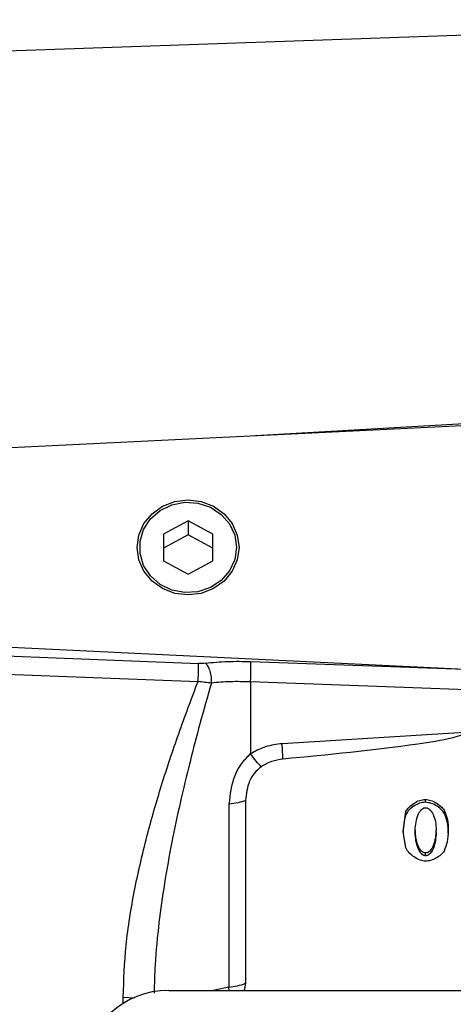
# Model space of a CAD drawing. Header units: inches. Extents: x 0.6 to 16.3, y 0.2 to 11.5.
# Tile 15 of 18: x 10.9 to 12, y 6.2 to 8.7. Entities that reach past the tile are written whole.
import ezdxf

# ---------------------------------------------------------------- set-up
doc = ezdxf.new("R2010")
doc.units = ezdxf.units.IN
doc.header["$MEASUREMENT"] = 0
doc.styles.add('SLDTEXTSTYLE0', font='TXT', dxfattribs={"width": 0.75})
doc.dimstyles.new('SLDDIMSTYLE0', dxfattribs={"dimtxt": 0.137795, "dimasz": 0.14, "dimexe": 0, "dimexo": 0.0625, "dimgap": 0.034449, "dimtad": 0, "dimdec": 1, "dimlfac": 1.5, "dimrnd": 1e-09, "dimzin": 12, "dimdsep": 46, "dimtxsty": 'SLDTEXTSTYLE0', "dimblk1": 'CLOSED', "dimblk2": 'CLOSED', "dimsah": 1, "dimcen": 0.09, "dimadec": 0, "dimazin": 3, "dimtfac": 1, "dimtdec": 1, "dimtofl": 0, "dimtmove": 0, "dimatfit": 3, "dimldrblk": 'CLOSED', "dimfxl": 0, "dimfrac": 2, "dimtolj": 1, "dimtzin": 12, "dimarcsym": 0})

# ---------------------------------------------------------------- blocks, each defined once
blk = doc.blocks.new('_Closed')
at = {"color": 0, "linetype": 'ByBlock', "lineweight": -2}
for p, q in [((-1, 0.166667), (0, 0)), ((-1, 0.166667), (-1, -0.166667)), ((0, 0), (-1, -0.166667)), ((0, 0), (-1, 0))]:
    blk.add_line(p, q, dxfattribs=at)
blk = doc.blocks.new('_D_1')
at = {"color": 7, "linetype": 'Continuous', "lineweight": 0}
for p, q in [((10.5444, 9.285), (10.5024, 9.285)), ((10.5024, 9.285), (10.5024, 9.0662)), ((10.8499, 9.285), (10.8919, 9.285)), ((10.8919, 9.285), (10.8919, 9.0662)), ((9.3518, 8.4099), (9.3518, 9.1259)), ((9.3518, 9.0865), (10.3816, 9.0865)), ((12.3971, 9.0865), (11.0127, 9.0865)), ((10.5024, 9.0662), (10.5444, 9.0662)), ((10.8919, 9.0662), (10.8499, 9.0662))]:
    blk.add_line(p, q, dxfattribs=at)
at = {"color": 7, "linetype": 'Continuous', "lineweight": 18, "xscale": 0.14, "yscale": 0.14, "rotation": 180.0000000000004}
blk.add_blockref('_Closed', (9.3518, 9.0865), dxfattribs=at)
at = {"color": 7, "linetype": 'Continuous', "lineweight": 18, "xscale": 0.14, "yscale": 0.14}
blk.add_blockref('_Closed', (12.3971, 9.0865), dxfattribs=at)
at = {"color": 7, "linetype": 'Continuous', "lineweight": 18, "char_height": 0.1378, "attachment_point": 1, "style": 'SLDTEXTSTYLE0'}
for s, insert in [('116', (10.5444, 9.2439)), ('4.6', (10.5699, 9.0377))]:
    blk.add_mtext(s, dxfattribs=dict(at, insert=insert))

msp = doc.modelspace()

# ---------------------------------------------------------------- linework, layer by layer
at = {"color": 7, "linetype": 'Continuous', "lineweight": 25}
for p, q in [((12.3971, 8.6696), (10.036, 8.5871)), ((12.3971, 7.6882), (10.5505, 7.5978)), ((11.3171, 7.429), (11.2546, 7.3954)), ((11.3796, 7.3954), (11.3171, 7.429)), ((11.3171, 7.429), (11.3171, 7.3932)), ((11.2546, 7.3954), (11.2546, 7.328)), ((11.3171, 7.3932), (11.2546, 7.3595)), ((11.3796, 7.3595), (11.3171, 7.3932)), ((11.3796, 7.328), (11.3796, 7.3954)), ((11.2546, 7.328), (11.3171, 7.2943)), ((11.3171, 7.2943), (11.3796, 7.328)), ((10.5505, 7.1255), (12.0167, 7.0537)), ((10.5505, 7.0995), (11.3432, 7.0685)), ((11.4756, 7.0734), (12.0167, 7.0537)), ((10.5498, 7.0534), (11.3425, 7.0231)), ((11.4749, 7.0218), (11.4749, 6.8401)), ((12.3971, 6.9883), (11.4749, 7.0218)), ((12.0153, 6.894), (11.5549, 6.8657)), ((11.4623, 6.7223), (11.4623, 6.26)), ((11.9168, 6.7178), (11.9168, 6.7249)), ((11.4204, 6.7127), (11.4204, 6.2505)), ((11.8603, 6.6441), (11.8676, 6.6942)), ((11.8676, 6.687), (11.8676, 6.6942)), ((11.9662, 6.6874), (11.9662, 6.6945)), ((11.8909, 6.6471), (11.8909, 6.6399)), ((11.944, 6.6408), (11.944, 6.6479)), ((11.867, 6.6022), (11.8603, 6.6441)), ((11.9174, 6.5823), (11.9174, 6.5895)), ((11.4623, 6.26), (11.4592, 6.2421)), ((11.2686, 6.2421), (13.5249, 6.2421))]:
    msp.add_line(p, q, dxfattribs=at)
at = {"color": 8, "linetype": 'Continuous', "lineweight": 25}
for p, q in [((12.3971, 7.6962), (11.4878, 7.6437)), ((11.4204, 6.2505), (11.3803, 6.2421)), ((11.4207, 6.2421), (11.4204, 6.2505)), ((11.1532, 6.2251), (11.1824, 6.2237)), ((11.1532, 6.2096), (11.1532, 6.2251))]:
    msp.add_line(p, q, dxfattribs=at)
at = {"color": 7, "linetype": 'Continuous', "lineweight": 25, "flags": 128}
for points in [[(11.1884, 7.3617), (11.1927, 7.3928), (11.2056, 7.4218), (11.2261, 7.4467), (11.2527, 7.4658), (11.2838, 7.4778), (11.3171, 7.4819), (11.3504, 7.4778), (11.3815, 7.4658), (11.4081, 7.4467), (11.4286, 7.4218), (11.4415, 7.3928), (11.4459, 7.3617), (11.4415, 7.3306), (11.4286, 7.3016), (11.4081, 7.2767), (11.3815, 7.2576), (11.3504, 7.2456), (11.3171, 7.2415), (11.2838, 7.2456), (11.2527, 7.2576), (11.2261, 7.2767), (11.2056, 7.3016), (11.1927, 7.3306), (11.1884, 7.3617)], [(11.4395, 7.3617), (11.435, 7.3308), (11.4217, 7.3023), (11.4007, 7.2782), (11.3734, 7.2602), (11.342, 7.2498), (11.3088, 7.2477), (11.2761, 7.254), (11.2465, 7.2683), (11.2222, 7.2896), (11.2048, 7.3161), (11.1958, 7.3461), (11.1958, 7.3772), (11.2048, 7.4072), (11.2222, 7.4338), (11.2465, 7.455), (11.2761, 7.4693), (11.3088, 7.4757), (11.342, 7.4735), (11.3734, 7.4631), (11.4007, 7.4452), (11.4217, 7.421), (11.435, 7.3925), (11.4395, 7.3617)]]:
    msp.add_lwpolyline(points, dxfattribs=at)
at = {"color": 7, "linetype": 'Continuous', "lineweight": 25}
msp.add_arc((11.4105, 6.3903), 0.1402, 274.0823, 291.7108, dxfattribs=at)
msp.add_ellipse((11.275, 6.0436), major_axis=(0.2087, -0.0437), ratio=0.927683, start_param=1.792973, end_param=3.333612, dxfattribs=at)
for points, knots in [([(11.3425, 7.0231), (11.3427, 7.0278), (11.3431, 7.0372), (11.3434, 7.0507), (11.3435, 7.0621), (11.3433, 7.0663), (11.3432, 7.0685)], [0, 0, 0, 0, 0.249993, 0.500004, 0.749992, 1, 1, 1, 1]), ([(11.3609, 7.0691), (11.3581, 7.0688), (11.3524, 7.0683), (11.3462, 7.0684), (11.3432, 7.0685)], [0, 0, 0, 0, 0.50172, 1, 1, 1, 1]), ([(11.3609, 7.0691), (11.3793, 7.0709), (11.4162, 7.0745), (11.4558, 7.0738), (11.4756, 7.0734)], [0, 0, 0, 0, 0.499968, 1, 1, 1, 1]), ([(11.3609, 7.0691), (11.3631, 7.0668), (11.3674, 7.0621), (11.3725, 7.0492), (11.3758, 7.034), (11.3758, 7.0239), (11.3759, 7.0189)], [0, 0, 0, 0, 0.25001, 0.500004, 0.750012, 1, 1, 1, 1]), ([(11.1532, 6.2251), (11.1548, 6.2687), (11.158, 6.3587), (11.1804, 6.4946), (11.2114, 6.6298), (11.2496, 6.7618), (11.2932, 6.8928), (11.3258, 6.9791), (11.3425, 7.0231)], [0, 0, 0, 0, 0.160474, 0.330612, 0.499061, 0.662, 0.827672, 1, 1, 1, 1]), ([(11.3759, 7.0189), (11.3705, 7.0193), (11.3598, 7.0201), (11.3483, 7.0221), (11.3425, 7.0231)], [0, 0, 0, 0, 0.498832, 1, 1, 1, 1]), ([(11.4749, 7.0218), (11.4578, 7.0223), (11.4236, 7.0232), (11.3918, 7.0203), (11.3759, 7.0189)], [0, 0, 0, 0, 0.500042, 1, 1, 1, 1]), ([(12.0153, 6.894), (12.0153, 6.8937), (12.0152, 6.8932), (12.0147, 6.8921), (12.0125, 6.8898), (12.003, 6.885), (11.9646, 6.8747), (11.8143, 6.8511), (11.6706, 6.8375), (11.5568, 6.8267)], [0, 0, 0, 0, 0.0017499, 0.003655, 0.0082924, 0.0222015, 0.0717818, 0.264741, 1, 1, 1, 1]), ([(11.5549, 6.8657), (11.5407, 6.8639), (11.5123, 6.8603), (11.4874, 6.8468), (11.4749, 6.8401)], [0, 0, 0, 0, 0.500024, 1, 1, 1, 1]), ([(11.4749, 6.8401), (11.4669, 6.8322), (11.4504, 6.816), (11.4271, 6.7731), (11.4231, 6.7371), (11.4204, 6.7127)], [0, 0, 0, 0, 0.232011, 0.478585, 1, 1, 1, 1]), ([(11.5021, 6.8075), (11.4981, 6.8116), (11.49, 6.8197), (11.48, 6.8333), (11.4749, 6.8401)], [0, 0, 0, 0, 0.49999, 1, 1, 1, 1]), ([(11.5568, 6.8267), (11.547, 6.8252), (11.5275, 6.8221), (11.5106, 6.8124), (11.5021, 6.8075)], [0, 0, 0, 0, 0.50001, 1, 1, 1, 1]), ([(11.5021, 6.8075), (11.496, 6.8024), (11.4836, 6.792), (11.467, 6.7633), (11.4642, 6.7389), (11.4623, 6.7223)], [0, 0, 0, 0, 0.240065, 0.482608, 1, 1, 1, 1]), ([(11.8676, 6.6942), (11.8701, 6.6981), (11.8753, 6.7064), (11.8879, 6.7155), (11.9017, 6.7229), (11.912, 6.7243), (11.9168, 6.7249)], [0, 0, 0, 0, 0.233996, 0.499939, 0.765931, 1, 1, 1, 1]), ([(11.9168, 6.7249), (11.9213, 6.7243), (11.9315, 6.7229), (11.9455, 6.7156), (11.9581, 6.7064), (11.9636, 6.6982), (11.9662, 6.6945)], [0, 0, 0, 0, 0.22471, 0.497352, 0.771324, 1, 1, 1, 1]), ([(11.9168, 6.7178), (11.9118, 6.7171), (11.9017, 6.7157), (11.888, 6.7084), (11.8755, 6.6994), (11.8702, 6.691), (11.8676, 6.687)], [0, 0, 0, 0, 0.240654, 0.496485, 0.759564, 1, 1, 1, 1]), ([(11.8909, 6.6471), (11.892, 6.6605), (11.8936, 6.6789), (11.9041, 6.6972), (11.9107, 6.7023), (11.9144, 6.7036), (11.9163, 6.7038), (11.9172, 6.7038)], [0, 0, 0, 0, 0.60593, 0.832442, 0.922509, 0.961948, 1, 1, 1, 1]), ([(11.9662, 6.6874), (11.9638, 6.6909), (11.9587, 6.6987), (11.9465, 6.7078), (11.9324, 6.7155), (11.9218, 6.717), (11.9168, 6.7178)], [0, 0, 0, 0, 0.214559, 0.477439, 0.754392, 1, 1, 1, 1]), ([(11.9172, 6.7038), (11.918, 6.7038), (11.9198, 6.7036), (11.9236, 6.7024), (11.9304, 6.6975), (11.9377, 6.6854), (11.943, 6.6678), (11.9437, 6.6547), (11.944, 6.6479)], [0, 0, 0, 0, 0.037836, 0.077205, 0.166887, 0.399352, 0.692891, 1, 1, 1, 1]), ([(11.9662, 6.6945), (11.9686, 6.6877), (11.9743, 6.6719), (11.9746, 6.6553), (11.9747, 6.6459)], [0, 0, 0, 0, 0.435402, 1, 1, 1, 1]), ([(11.8676, 6.687), (11.8654, 6.6782), (11.8613, 6.6617), (11.8606, 6.6448), (11.8603, 6.6369)], [0, 0, 0, 0, 0.534581, 1, 1, 1, 1]), ([(11.9747, 6.6387), (11.9746, 6.6481), (11.9743, 6.6648), (11.9686, 6.6805), (11.9662, 6.6874)], [0, 0, 0, 0, 0.564593, 1, 1, 1, 1]), ([(11.9174, 6.5895), (11.9165, 6.5896), (11.9148, 6.5897), (11.9112, 6.591), (11.9044, 6.5961), (11.8935, 6.6147), (11.892, 6.6335), (11.8909, 6.6471)], [0, 0, 0, 0, 0.036054, 0.073955, 0.161848, 0.394589, 1, 1, 1, 1]), ([(11.944, 6.6479), (11.943, 6.6342), (11.9416, 6.6152), (11.9307, 6.5963), (11.9238, 6.5911), (11.9201, 6.5897), (11.9183, 6.5896), (11.9174, 6.5895)], [0, 0, 0, 0, 0.603604, 0.83615, 0.925104, 0.96347, 1, 1, 1, 1]), ([(11.9747, 6.6459), (11.9742, 6.6362), (11.9733, 6.6185), (11.9671, 6.6017), (11.9642, 6.594)], [0, 0, 0, 0, 0.542001, 1, 1, 1, 1]), ([(11.9174, 6.5823), (11.9164, 6.5824), (11.9144, 6.5826), (11.9106, 6.5843), (11.9039, 6.5897), (11.8935, 6.6082), (11.892, 6.6266), (11.8909, 6.6399)], [0, 0, 0, 0, 0.041105, 0.085821, 0.174471, 0.407743, 1, 1, 1, 1]), ([(11.944, 6.6408), (11.9431, 6.6275), (11.9417, 6.609), (11.9315, 6.5903), (11.9248, 6.5845), (11.9207, 6.5826), (11.9185, 6.5824), (11.9174, 6.5823)], [0, 0, 0, 0, 0.5817, 0.814849, 0.908019, 0.955964, 1, 1, 1, 1]), ([(11.9177, 6.5684), (11.9129, 6.5691), (11.9023, 6.5708), (11.8882, 6.5791), (11.8751, 6.5891), (11.8695, 6.598), (11.867, 6.6022)], [0, 0, 0, 0, 0.224279, 0.491579, 0.763289, 1, 1, 1, 1]), ([(11.9642, 6.594), (11.9616, 6.5908), (11.9558, 6.5838), (11.9438, 6.5764), (11.931, 6.5702), (11.9219, 6.5689), (11.9177, 6.5684)], [0, 0, 0, 0, 0.233107, 0.503654, 0.772311, 1, 1, 1, 1])]:
    msp.add_open_spline(points, degree=3, knots=knots, dxfattribs=at)
for points in [[(11.4749, 7.0218), (11.4752, 7.0269), (11.4757, 7.0371), (11.4761, 7.0528), (11.4761, 7.0661), (11.4758, 7.071), (11.4756, 7.0734)], [(11.5568, 6.8267), (11.5566, 6.8319), (11.5561, 6.8423), (11.5553, 6.8579), (11.5549, 6.8657)], [(11.4623, 6.7223), (11.4564, 6.7201), (11.4446, 6.7157), (11.4285, 6.7137), (11.4204, 6.7127)]]:
    msp.add_open_spline(points, degree=3, dxfattribs=at)
at = {"color": 8, "linetype": 'Continuous', "lineweight": 25}
msp.add_open_spline([(11.3759, 7.0189), (11.3661, 6.9846), (11.3475, 6.9189), (11.3211, 6.8176), (11.2972, 6.7182), (11.2754, 6.6155), (11.2572, 6.5149), (11.2426, 6.411), (11.2332, 6.3185), (11.2318, 6.2589), (11.2313, 6.235)], degree=3, knots=[0, 0, 0, 0, 0.135594, 0.260744, 0.395693, 0.519845, 0.653956, 0.777261, 0.910623, 1, 1, 1, 1], dxfattribs=at)

# ---------------------------------------------------------------- dimensions: what is measured, and where the dimension line sits
at = {"color": 7, "linetype": 'Continuous', "lineweight": 18}
dim = msp.add_linear_dim(base=(9.3518, 9.0865), p1=(12.3971, 9.5846), p2=(9.3518, 8.3705), dimstyle='SLDDIMSTYLE0', dxfattribs=at)
dim.commit()
dim.dimension.update_dxf_attribs({"geometry": '_D_1', "text_midpoint": (10.6971, 9.0865), "dimtype": 160})

doc.saveas('drawing.dxf')
